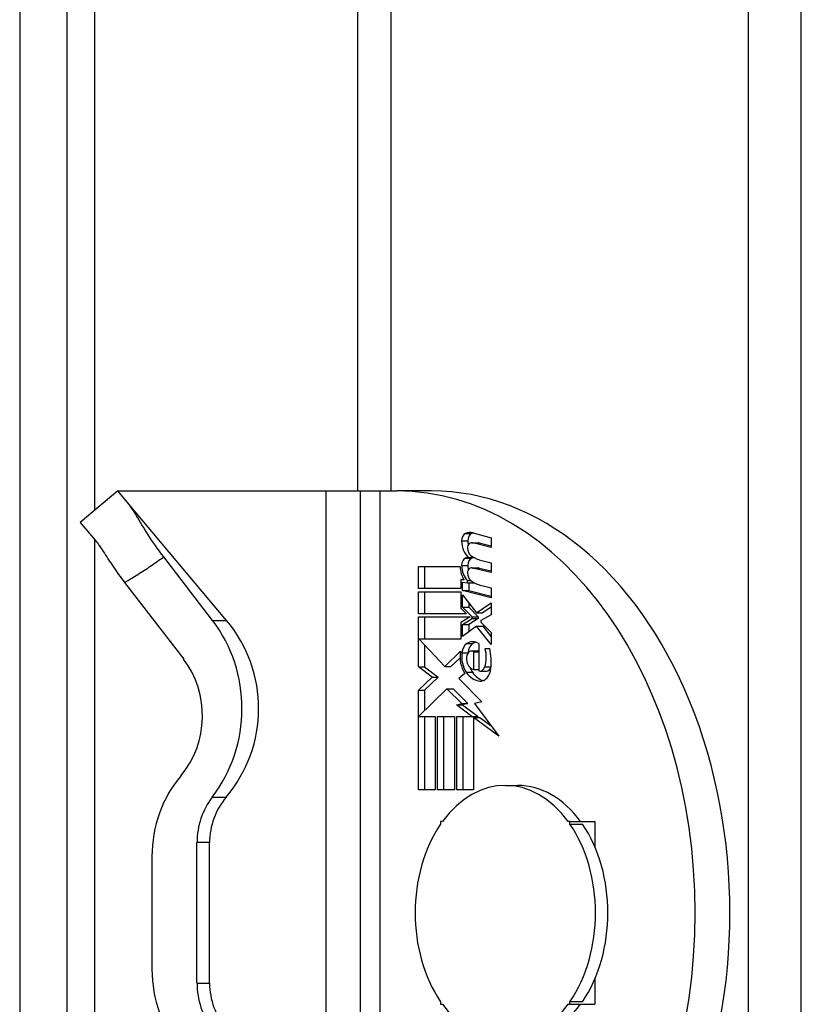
# Model space of a CAD drawing. Header units: inches. Extents: x 5.3 to 73.2, y 7.6 to 48.4.
# Tile 9 of 41: x 51.1 to 52, y 23.6 to 24.7. Entities that reach past the tile are written whole.
import ezdxf

# ---------------------------------------------------------------- set-up
doc = ezdxf.new("R2010")
doc.units = ezdxf.units.IN
doc.header["$MEASUREMENT"] = 0
doc.layers.add('Visible Edges(ANSI)', color=7, linetype='Continuous', lineweight=25)
doc.layers.add('Visible Tangent Edges(ANSI)', color=7, linetype='Continuous', lineweight=25)

msp = doc.modelspace()

# ---------------------------------------------------------------- linework, layer by layer
at = {"layer": 'Visible Edges(ANSI)'}
for p, q in [((51.128, 36.349), (51.128, 21.0199)), ((51.181, 21.0199), (51.181, 36.349)), ((51.2379, 24.1569), (51.1957, 24.1216)), ((51.2379, 24.1569), (51.4705, 24.1569)), ((51.2486, 24.1441), (51.2379, 24.1569)), ((51.4705, 24.1569), (51.5092, 24.1569)), ((51.4705, 24.1569), (51.4705, 24.0169)), ((51.5092, 24.1569), (51.5311, 24.1569)), ((51.5311, 24.1569), (51.55, 24.1569)), ((51.5889, 24.1569), (51.55, 24.1569)), ((51.3596, 24.0119), (51.2486, 24.1441)), ((51.1957, 24.1216), (51.2124, 24.1018)), ((51.6355, 24.1101), (51.6557, 24.1045)), ((51.6341, 24.0988), (51.641, 24.0988)), ((51.6557, 24.0935), (51.6353, 24.0986)), ((51.6423, 24.0986), (51.6557, 24.0953)), ((51.6557, 24.1045), (51.6557, 24.0935)), ((51.3439, 24.0119), (51.2892, 24.083)), ((51.6307, 24.0825), (51.6359, 24.0825)), ((51.6424, 24.0798), (51.6557, 24.0765)), ((51.6557, 24.0765), (51.6557, 24.0655)), ((51.5742, 24.0475), (51.5742, 24.0723)), ((51.5742, 24.0723), (51.621, 24.0723)), ((51.5811, 24.0723), (51.5811, 24.0475)), ((51.6341, 24.0708), (51.641, 24.0708)), ((51.6557, 24.0655), (51.6353, 24.0706)), ((51.6423, 24.0706), (51.6557, 24.0673)), ((51.2454, 24.0543), (51.3115, 23.9685)), ((51.6254, 24.0573), (51.6218, 24.0578)), ((51.6218, 24.0578), (51.6218, 24.0475)), ((51.6218, 24.0578), (51.6251, 24.0578)), ((51.6235, 24.0453), (51.6235, 24.0548)), ((51.6235, 24.0548), (51.6291, 24.0541)), ((51.6291, 24.0541), (51.6291, 24.0565)), ((51.6291, 24.0565), (51.6331, 24.0565)), ((51.6291, 24.0541), (51.6361, 24.0541)), ((51.6305, 24.0541), (51.6305, 24.0453)), ((51.6361, 24.0543), (51.6361, 24.0541)), ((51.6218, 24.0475), (51.5742, 24.0475)), ((51.5742, 24.0193), (51.5742, 24.044)), ((51.5742, 24.044), (51.6218, 24.044)), ((51.5811, 24.044), (51.5811, 24.0193)), ((51.6218, 24.044), (51.6218, 24.0255)), ((51.6557, 24.0373), (51.6235, 24.0453)), ((51.6235, 24.0453), (51.6305, 24.0453)), ((51.6305, 24.0453), (51.6557, 24.039)), ((51.6424, 24.0516), (51.6557, 24.0483)), ((51.6557, 24.0483), (51.6557, 24.0373)), ((51.6235, 24.0269), (51.6235, 24.0405)), ((51.6235, 24.0405), (51.6391, 24.0203)), ((51.6305, 24.0315), (51.6305, 24.0269)), ((51.6391, 24.0203), (51.6557, 24.0315)), ((51.6557, 24.0315), (51.6557, 24.018)), ((51.6218, 24.0255), (51.6279, 24.0193)), ((51.6343, 24.0158), (51.6235, 24.0269)), ((51.6235, 24.0269), (51.6305, 24.0269)), ((51.6305, 24.0269), (51.6413, 24.0158)), ((51.6557, 24.0268), (51.6461, 24.0203)), ((51.4705, 24.0169), (51.4705, 23.7536)), ((51.6279, 24.0193), (51.5742, 24.0193)), ((51.5742, 23.96), (51.5742, 24.0158)), ((51.5742, 24.0158), (51.6322, 24.0158)), ((51.5811, 24.0158), (51.5811, 23.9908)), ((51.6322, 24.0158), (51.6218, 24.0095)), ((51.6218, 24.0095), (51.6218, 23.9908)), ((51.6235, 24.0075), (51.6343, 24.014)), ((51.6413, 24.014), (51.6305, 24.0075)), ((51.6343, 24.014), (51.6343, 24.0158)), ((51.6343, 24.0158), (51.6413, 24.0158)), ((51.6343, 24.014), (51.6413, 24.014)), ((51.6391, 24.0203), (51.6461, 24.0203)), ((51.6413, 24.0158), (51.6413, 24.014)), ((51.6557, 24.018), (51.6442, 24.0118)), ((51.6442, 24.0118), (51.6442, 24.0098)), ((51.6442, 24.0098), (51.6557, 23.9985)), ((51.6235, 23.994), (51.6235, 24.0075)), ((51.6235, 24.0075), (51.6305, 24.0075)), ((51.6392, 24.0055), (51.6235, 23.994)), ((51.6305, 24.0075), (51.6305, 23.9991)), ((51.6557, 23.985), (51.6392, 24.0055)), ((51.6392, 24.0055), (51.6462, 24.0055)), ((51.6462, 24.0055), (51.6557, 23.9937)), ((51.6557, 23.9985), (51.6557, 23.985)), ((51.6218, 23.9908), (51.5749, 23.9908)), ((51.5749, 23.9908), (51.6038, 23.9603)), ((51.5811, 23.9842), (51.5811, 23.96)), ((51.6038, 23.9603), (51.6214, 23.9775)), ((51.6337, 23.9777), (51.6407, 23.9777)), ((51.6364, 23.9768), (51.6417, 23.9768)), ((51.6364, 23.9568), (51.6364, 23.9768)), ((51.6417, 23.986), (51.6417, 23.9555)), ((51.6488, 23.9805), (51.6541, 23.9805)), ((51.6209, 23.9702), (51.6107, 23.9603)), ((51.623, 23.9755), (51.6298, 23.9755)), ((51.5896, 23.9485), (51.5742, 23.96)), ((51.5742, 23.96), (51.5811, 23.96)), ((51.5811, 23.96), (51.5965, 23.9485)), ((51.6038, 23.9603), (51.6107, 23.9603)), ((51.6364, 23.9568), (51.6417, 23.9568)), ((51.6433, 23.9552), (51.6503, 23.9552)), ((51.5742, 23.9338), (51.5896, 23.9485)), ((51.5965, 23.9485), (51.5811, 23.9338)), ((51.5896, 23.9485), (51.5965, 23.9485)), ((51.6261, 23.9526), (51.6193, 23.9468)), ((51.6193, 23.9468), (51.6453, 23.9206)), ((51.5742, 23.8223), (51.5742, 23.9338)), ((51.5742, 23.9338), (51.5811, 23.9338)), ((51.6062, 23.9353), (51.5745, 23.9045)), ((51.5811, 23.9338), (51.5811, 23.9109)), ((51.6227, 23.9189), (51.6062, 23.9353)), ((51.6062, 23.9353), (51.6131, 23.9353)), ((51.6131, 23.9353), (51.6297, 23.9189)), ((51.6168, 23.9173), (51.6227, 23.9189)), ((51.6341, 23.9045), (51.6168, 23.9173)), ((51.6168, 23.9173), (51.6237, 23.9173)), ((51.6227, 23.9189), (51.6297, 23.9189)), ((51.6297, 23.9189), (51.6237, 23.9173)), ((51.6237, 23.9173), (51.6411, 23.9045)), ((51.6453, 23.9206), (51.6369, 23.9189)), ((51.6369, 23.9189), (51.6642, 23.8824)), ((51.5745, 23.9045), (51.5931, 23.9045)), ((51.5811, 23.9045), (51.5811, 23.8223)), ((51.5931, 23.9045), (51.5931, 23.8223)), ((51.5956, 23.8223), (51.5956, 23.9045)), ((51.5956, 23.9045), (51.6145, 23.9045)), ((51.6025, 23.9045), (51.6025, 23.8223)), ((51.6145, 23.9045), (51.6145, 23.8223)), ((51.6171, 23.8223), (51.6171, 23.9045)), ((51.6171, 23.9045), (51.6341, 23.9045)), ((51.6241, 23.9045), (51.6241, 23.8223)), ((51.6341, 23.9045), (51.6411, 23.9045)), ((51.6642, 23.8824), (51.636, 23.9031)), ((51.636, 23.9031), (51.636, 23.8223)), ((51.636, 23.9031), (51.643, 23.9031)), ((51.643, 23.9031), (51.6557, 23.8938)), ((51.5931, 23.8223), (51.5742, 23.8223)), ((51.6145, 23.8223), (51.5956, 23.8223)), ((51.636, 23.8223), (51.6171, 23.8223)), ((51.6715, 23.8272), (51.6854, 23.8272)), ((51.3447, 23.7886), (51.3445, 23.788)), ((51.6012, 23.7868), (51.5991, 23.7868)), ((51.5991, 23.7868), (51.5991, 23.7839)), ((51.7439, 23.7868), (51.7418, 23.7868)), ((51.7439, 23.7868), (51.7718, 23.7868)), ((51.7439, 23.7839), (51.7439, 23.7868)), ((51.7439, 23.7839), (51.7578, 23.7839)), ((51.7718, 23.7868), (51.7718, 23.7583)), ((51.3264, 23.6057), (51.3264, 23.7632)), ((51.3405, 23.6057), (51.3405, 23.7632)), ((51.2759, 23.7475), (51.2759, 23.6215)), ((51.4705, 23.6154), (51.4705, 23.3521)), ((51.3405, 23.6057), (51.3405, 23.6056)), ((51.7718, 23.6107), (51.7718, 23.5821)), ((51.5991, 23.585), (51.5991, 23.5821)), ((51.5991, 23.5821), (51.6012, 23.5821)), ((51.7418, 23.5821), (51.7439, 23.5821)), ((51.7578, 23.585), (51.7439, 23.585)), ((51.7439, 23.5821), (51.7439, 23.585)), ((51.7439, 23.5821), (51.7718, 23.5821))]:
    msp.add_line(p, q, dxfattribs=at)
at = {"layer": 'Visible Edges(ANSI)', "flags": 128}
for points in [[(51.2892, 24.083), (51.2867, 24.0862), (51.2843, 24.0895), (51.282, 24.0927), (51.2798, 24.0958), (51.2776, 24.0989), (51.2756, 24.1019), (51.2736, 24.1049), (51.2717, 24.1079), (51.2698, 24.1108), (51.2681, 24.1136), (51.2664, 24.1163), (51.2647, 24.119), (51.2632, 24.1216), (51.2617, 24.1241), (51.2602, 24.1266), (51.2588, 24.1289), (51.2574, 24.1312), (51.2561, 24.1333), (51.2548, 24.1354), (51.2536, 24.1373), (51.2523, 24.1392), (51.2511, 24.1409), (51.2499, 24.1426), (51.2486, 24.1441)], [(51.2124, 24.1018), (51.2135, 24.1004), (51.2145, 24.099), (51.2156, 24.0975), (51.2167, 24.096), (51.2179, 24.0943), (51.219, 24.0926), (51.2202, 24.0909), (51.2214, 24.089), (51.2227, 24.0871), (51.2239, 24.0851), (51.2253, 24.0831), (51.2266, 24.081), (51.228, 24.0788), (51.2295, 24.0767), (51.2309, 24.0745), (51.2324, 24.0723), (51.234, 24.0701), (51.2355, 24.0678), (51.2371, 24.0656), (51.2387, 24.0633), (51.2403, 24.0611), (51.242, 24.0588), (51.2437, 24.0565), (51.2454, 24.0543)]]:
    msp.add_lwpolyline(points, dxfattribs=at)
at = {"layer": 'Visible Edges(ANSI)'}
for centre, radius, start, end in [((51.242, 23.9133), 0.1534, 319.7382, 40), ((51.4192, 23.7632), 0.0787, 139.7382, 180), ((51.4192, 23.6057), 0.0787, 180, 220.2618)]:
    msp.add_arc(centre, radius, start, end, dxfattribs=at)
for centre, major_axis, ratio, start_param, end_param in [((51.55, 23.6845), (0, 0.4724), 0.707107, 3.141593, 6.283185), ((51.5889, 23.6845), (0, -0.4724), 0.707107, 0, 3.141593), ((51.6288, 24.101), (0, 0.00875), 0.707107, 0.322446, 1.56519), ((51.6322, 24.0865), (0, 0.024), 0.707107, 6.091199, 6.605631), ((51.6358, 24.101), (0, 0.00875), 0.707107, 0.322446, 1.56519), ((51.6392, 24.0865), (0, 0.024), 0.707107, 0.206245, 0.322446), ((51.6371, 24.1009), (0, 0.0205), 0.707107, 1.56519, 2.686948), ((51.6326, 24.0933), (0, -0.005), 0.707107, 3.552596, 4.818901), ((51.6441, 24.1009), (0, -0.0205), 0.707107, 4.706783, 4.926216), ((51.6341, 24.0885), (0, 0.0102), 0.707107, 6.108516, 6.694188), ((51.641, 24.0885), (0, 0.0103), 0.707107, 6.108516, 6.283185), ((51.6365, 24.0939), (0, -0.0105), 0.707107, 4.818901, 5.717844), ((51.6286, 24.0735), (0, 0.00845), 0.707107, 0.29658, 1.56168), ((51.6318, 24.0586), (0, 0.024), 0.707107, 0.063127, 0.29658), ((51.6356, 24.0735), (0, 0.00845), 0.707107, 0.29658, 1.56168), ((51.6468, 24.1181), (0, -0.0387), 0.707107, 5.734426, 6.123063), ((51.6388, 24.0586), (0, 0.024), 0.707107, 0.148906, 0.29658), ((51.6352, 24.0719), (0, -0.02), 0.707107, 4.691362, 5.525449), ((51.6368, 24.0734), (0, 0.02), 0.707107, 1.56168, 2.572814), ((51.6326, 24.0653), (0, -0.005), 0.707107, 3.552742, 4.817632), ((51.6365, 24.0659), (0, -0.0105), 0.707107, 4.817632, 5.717685), ((51.6437, 24.0734), (0, -0.02), 0.707107, 4.703272, 4.948142), ((51.6341, 24.0605), (0, 0.0102), 0.707107, 6.108652, 6.694335), ((51.641, 24.0605), (0, 0.0102), 0.707107, 6.108652, 6.283185), ((51.6472, 24.0897), (0, -0.0387), 0.707107, 5.717685, 6.108652), ((51.2361, 23.9133), (0, 0.1534), 0.917059, 4.009689, 5.410521), ((51.635, 23.9645), (0, 0.0235), 0.707107, 5.867021, 6.69935), ((51.6419, 23.9645), (0, 0.0235), 0.707107, 0.210977, 0.416165), ((51.6403, 23.9714), (0, -0.0275), 0.707107, 4.486876, 5.465997), ((51.6319, 23.9744), (0, 0.0127), 0.707107, 0.416165, 1.484929), ((51.6337, 23.9698), (0, 0.00796), 0.707107, 5.784976, 7.176186), ((51.6388, 23.9744), (0, -0.0127), 0.707107, 3.557757, 4.613961), ((51.6407, 23.9698), (0, 0.00796), 0.707107, 6.098697, 6.283185), ((51.6321, 23.9707), (0, 0.0256), 0.707107, 4.270443, 5.106151), ((51.6199, 23.9655), (0, -0.0506), 0.707107, 1.4235, 1.873336), ((51.2423, 23.9052), (0, -0.0984), 0.917059, 0.824068, 2.268928), ((51.6403, 23.9714), (0, 0.0249), 0.707107, 1.403394, 2.341681), ((51.6344, 23.9691), (0, -0.00912), 0.707107, 4.034593, 5.050628), ((51.6376, 23.9707), (0, -0.014), 0.707107, 5.050628, 6.160969), ((51.6473, 23.9714), (0, -0.0249), 0.707107, 5.222957, 5.483273), ((51.6433, 23.9632), (0, -0.008), 0.707107, 5.995661, 7.412036), ((51.6438, 23.9604), (0, -0.0164), 0.707107, 6.223227, 7.706685), ((51.6503, 23.9632), (0, -0.008), 0.707107, 0, 1.128851), ((51.639, 23.9707), (0, -0.0256), 0.707107, 1.128851, 1.145405), ((51.6445, 23.9771), (0, -0.0332), 0.707107, 5.483273, 6.223227), ((51.6515, 23.9771), (0, -0.0332), 0.707107, 5.483273, 6.087818), ((51.3986, 23.7475), (0, 0.1337), 0.917059, 0.824068, 1.570796), ((51.6715, 23.6845), (0, 0.1427), 0.707107, 5.512224, 7.054146), ((51.6854, 23.6845), (0, 0.1427), 0.707107, 5.512224, 6.283185), ((51.3986, 23.7632), (0, -0.0787), 0.917059, 4.009689, 4.712389), ((51.6715, 23.6845), (0, -0.1427), 0.707107, 3.941428, 5.48335), ((51.6715, 23.6845), (0, 0.1427), 0.707107, 3.941428, 5.48335), ((51.6854, 23.6845), (0, -0.1427), 0.707107, 0.799835, 2.341757), ((51.3986, 23.6215), (0, 0.1337), 0.917059, 1.570796, 2.317525), ((51.3986, 23.6057), (0, -0.0787), 0.917059, 4.712389, 5.415089), ((51.6715, 23.6845), (0, -0.1427), 0.707107, 5.512224, 7.054146), ((51.6854, 23.6845), (0, -0.1427), 0.707107, 0, 0.770961)]:
    msp.add_ellipse(centre, major_axis=major_axis, ratio=ratio, start_param=start_param, end_param=end_param, dxfattribs=at)
at = {"layer": 'Visible Tangent Edges(ANSI)'}
for p, q in [((51.9434, 36.6005), (51.9434, 20.7685)), ((52.0028, 20.7685), (52.0028, 36.6005)), ((51.212, 24.1352), (51.212, 33.2338)), ((51.5061, 33.212), (51.5061, 24.1569)), ((51.5436, 24.1569), (51.5436, 33.212)), ((51.5092, 24.1569), (51.5092, 23.212)), ((51.5311, 24.1569), (51.5311, 23.212)), ((51.6269, 24.1093), (51.6338, 24.1093)), ((51.212, 23.2667), (51.212, 24.1023)), ((51.6226, 24.101), (51.6296, 24.101)), ((51.6353, 24.0986), (51.6423, 24.0986)), ((51.6269, 24.0815), (51.6338, 24.0815)), ((51.6226, 24.0735), (51.6296, 24.0735)), ((51.6353, 24.0706), (51.6423, 24.0706)), ((51.3439, 24.0119), (51.3596, 24.0119)), ((51.6283, 23.986), (51.6352, 23.986)), ((51.6484, 23.9598), (51.6554, 23.9598)), ((51.6277, 23.954), (51.6347, 23.954)), ((51.6431, 23.944), (51.6445, 23.944)), ((51.3435, 23.8141), (51.3591, 23.8141)), ((51.3405, 23.7632), (51.3264, 23.7632)), ((51.4705, 23.7536), (51.4705, 23.6154)), ((51.3264, 23.6057), (51.3405, 23.6057))]:
    msp.add_line(p, q, dxfattribs=at)
at = {"layer": 'Visible Tangent Edges(ANSI)', "flags": 128}
msp.add_lwpolyline([(51.2454, 24.0543), (51.2473, 24.0554), (51.2492, 24.0565), (51.251, 24.0577), (51.2529, 24.0588), (51.2547, 24.06), (51.2565, 24.0611), (51.2584, 24.0623), (51.2602, 24.0635), (51.2621, 24.0647), (51.2639, 24.0658), (51.2657, 24.067), (51.2675, 24.0682), (51.2694, 24.0694), (51.2712, 24.0706), (51.273, 24.0718), (51.2748, 24.0731), (51.2766, 24.0743), (51.2784, 24.0755), (51.2802, 24.0767), (51.282, 24.078), (51.2838, 24.0792), (51.2856, 24.0805), (51.2874, 24.0817), (51.2892, 24.083)], dxfattribs=at)

doc.saveas('drawing.dxf')
